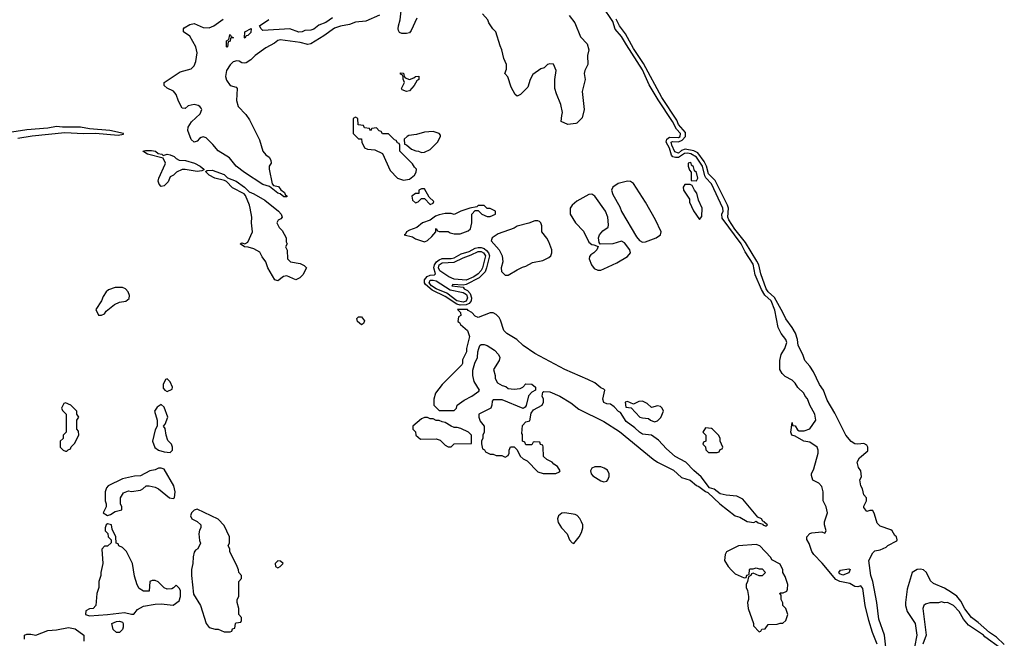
# Model space of a CAD drawing. Header units: inches. Extents: x 2789275 to 2951659, y 860290 to 1033804.
# Tile 192 of 256: x 2872603 to 2879190, y 994450 to 998591. Entities that reach past the tile are written whole.
import ezdxf

# ---------------------------------------------------------------- set-up
doc = ezdxf.new("R2010")
doc.units = ezdxf.units.IN
doc.header["$MEASUREMENT"] = 0
doc.layers.add('C8979', color=7, linetype='Continuous')

msp = doc.modelspace()

# ---------------------------------------------------------------- linework, layer by layer
at = {"layer": 'C8979', "color": 2}
for points, elevation in [([(2875010, 998620.5), (2874919.5, 998580.5), (2874850, 998573.5), (2874810, 998558.3), (2874750, 998547.3), (2874710, 998533), (2874638, 998482), (2874550, 998429), (2874530, 998425.2), (2874478.3, 998438.3), (2874344.4, 998455.6), (2874330, 998451.6), (2874307.3, 998432.7), (2874250, 998402.7), (2874178, 998350), (2874150, 998322), (2874118, 998302), (2874110, 998299), (2874090, 998302), (2874070, 998314), (2874056, 998316), (2874030, 998309.4), (2874010, 998289.3), (2873985.3, 998250), (2873978.7, 998210), (2873986, 998186), (2874010, 998150.8), (2874050, 998138.8), (2874058.8, 998130), (2874052.4, 998050), (2874064.9, 998010), (2874115.8, 997955.8), (2874140.5, 997920.5), (2874206.4, 997786.4), (2874230, 997711.3), (2874250, 997686), (2874272, 997670), (2874282, 997650), (2874284.7, 997630), (2874271.3, 997610), (2874271, 997590), (2874291, 997491), (2874301, 997481), (2874333.4, 997473.4), (2874350, 997451.3), (2874373.7, 997433.7), (2874379.6, 997419.6), (2874391.3, 997410), (2874390, 997406), (2874370, 997405.2), (2874345.6, 997425.6), (2874329, 997430), (2874274.6, 997474.6), (2874230, 997487), (2874107.9, 997567.9), (2874051.5, 997610), (2874006.2, 997666.2), (2873930, 997712.3), (2873895.2, 997755.2), (2873850, 997800.9), (2873830, 997806.6), (2873817.5, 997802.5), (2873804.9, 997795.1), (2873790, 997777.2), (2873770, 997772), (2873750, 997789.6), (2873727.6, 997850), (2873729.4, 997870.6), (2873752, 997908), (2873810, 997961), (2873821.2, 997990), (2873817.5, 997997.5), (2873808.7, 998010), (2873796.6, 998016.6), (2873770, 998022.7), (2873730, 998014), (2873710, 997995.3), (2873690, 997998), (2873664.8, 998044.8), (2873649.2, 998090), (2873631.6, 998111.6), (2873590, 998133.2), (2873568.7, 998150), (2873569, 998170), (2873677.2, 998242.8), (2873750, 998260.7), (2873770, 998281), (2873782, 998310), (2873789.5, 998369.5), (2873780.9, 998410), (2873740.2, 998480.2), (2873698, 998510), (2873698, 998530), (2873703.1, 998536.9), (2873741.2, 998558.8), (2873770, 998564.7), (2873830, 998538), (2873870, 998536), (2873902, 998550), (2873965.1, 998594.9)], 6), ([(2875259.5, 998600.5), (2875222.5, 998517.5), (2875210, 998502), (2875190, 998497.2), (2875159, 998499), (2875144.7, 998504.7), (2875138, 998518), (2875134, 998530), (2875136, 998550), (2875149, 998590), (2875157.2, 998670)], 6), ([(2876278.3, 998618.3), (2876316.3, 998570), (2876355.2, 998475.2), (2876398.8, 998430), (2876410.8, 998390), (2876402, 998350), (2876404.7, 998290), (2876382.8, 998250), (2876378.8, 998230), (2876386.8, 998190), (2876366.8, 998110), (2876378.8, 997990), (2876365.4, 997934.6), (2876330, 997898), (2876323.6, 997896.4), (2876270, 997888.7), (2876226, 997910), (2876229, 997949), (2876235.3, 997970), (2876224, 998024), (2876193.6, 998093.6), (2876184, 998130), (2876184, 998190), (2876192.7, 998250), (2876173.2, 998293.2), (2876150, 998295.3), (2876134, 998290), (2876110.9, 998269.1), (2876090, 998262), (2876035.3, 998224.7), (2876018, 998190), (2876002, 998138), (2875954, 998090), (2875930, 998078), (2875918, 998090), (2875890, 998138), (2875869, 998209), (2875848, 998230), (2875860.4, 998259.6), (2875859, 998290), (2875842.7, 998330), (2875829, 998390), (2875816.5, 998416.5), (2875789, 998510), (2875768.7, 998530), (2875742, 998570), (2875735.3, 998590), (2875698, 998630)], 6), ([(2878339.1, 994410), (2878308.6, 994488.6), (2878284, 994570), (2878258.4, 994670), (2878242.7, 994782.7), (2878230, 994802), (2878210, 994794), (2878190, 994797.2), (2878157.1, 994817.1), (2878090, 994830.7), (2878062.7, 994842.7), (2877972, 994952), (2877914.7, 995010), (2877902, 995030), (2877883.9, 995083.9), (2877868.9, 995111.1), (2877868, 995130), (2877888.9, 995151.1), (2877903.1, 995156.9), (2877970, 995162), (2877990, 995154), (2877998, 995170), (2877988, 995210), (2877988, 995230), (2878008, 995290), (2877998, 995330), (2877978, 995370), (2877978, 995430), (2877970, 995466), (2877950, 995488), (2877909.3, 995509.3), (2877900.2, 995540.2), (2877899, 995550), (2877914.8, 995585.2), (2877943.7, 995690), (2877944.5, 995710), (2877937, 995730), (2877890, 995762), (2877848.7, 995770), (2877790, 995804), (2877769.5, 995809.5), (2877762, 995830), (2877770, 995894), (2877774, 995874), (2877790, 995872), (2877806, 995846), (2877818, 995838), (2877850, 995838.8), (2877888.7, 995851.3), (2877928, 995910), (2877922, 995950), (2877888, 996010), (2877873.6, 996053.6), (2877858, 996070), (2877848, 996090), (2877808.9, 996128.9), (2877790, 996158), (2877770, 996178), (2877723.1, 996203.1), (2877703.1, 996223.1), (2877688.4, 996248.4), (2877688, 996310), (2877698, 996350), (2877722, 996390), (2877734, 996430), (2877728, 996450), (2877698, 996490), (2877678, 996530), (2877653.8, 996646.2), (2877630.7, 996710), (2877587.3, 996747.3), (2877564.7, 996784.7), (2877522.4, 996882.4), (2877510, 996955.1), (2877457, 997037), (2877430, 997089.6), (2877303.3, 997263.3), (2877300.9, 997290), (2877308.5, 997310), (2877306.9, 997330), (2877230, 997493), (2877192.8, 997532.8), (2877186, 997546), (2877170.8, 997610.8), (2877130, 997671.5), (2877092.7, 997692.7), (2877070, 997697.9), (2877050, 997694.1), (2877010.7, 997669.3), (2876990, 997667.3), (2876972.9, 997672.9), (2876964.3, 997684.3), (2876951.2, 997730), (2876928.9, 997770), (2876931.8, 997790), (2876950, 997805.2), (2877010, 997801.6), (2877021.8, 997810), (2877023.5, 997830), (2876997.5, 997857.5), (2876970.4, 997910.4), (2876874.4, 998054.4), (2876814.6, 998154.6), (2876770, 998254.3), (2876661.6, 998421.6), (2876630, 998478), (2876587.2, 998527.3), (2876570, 998579.7), (2876501.3, 998681.3)], 6), ([(2874696.3, 998603.7), (2874650, 998572.7), (2874604.9, 998555.1), (2874570, 998526.6), (2874550, 998520.9), (2874510, 998519), (2874492, 998510), (2874470, 998507.3), (2874409.1, 998529.1), (2874230, 998518), (2874218, 998530), (2874208, 998550), (2874270, 998591)], 2), ([(2878400.7, 994370), (2878389.5, 994470), (2878350, 994578), (2878337, 994690), (2878309.7, 994830), (2878296.9, 994870), (2878284.5, 994970), (2878310, 995022), (2878324, 995036), (2878358.6, 995041.4), (2878399.3, 995060.7), (2878410, 995071.3), (2878470, 995102), (2878474, 995110), (2878468, 995130), (2878458, 995138), (2878439.3, 995170), (2878430, 995177), (2878360.4, 995200.4), (2878340.4, 995220.4), (2878322, 995282), (2878310, 995306), (2878290, 995306), (2878270, 995298), (2878250, 995326), (2878250, 995334), (2878268, 995370), (2878268, 995390), (2878249.3, 995409.3), (2878242, 995450), (2878229.2, 995470), (2878224, 995510), (2878234, 995530), (2878233.2, 995550), (2878229.3, 995570), (2878214.2, 995594.1), (2878206.6, 995630), (2878221.4, 995658.6), (2878275.9, 995704.1), (2878278, 995730), (2878270, 995742.4), (2878250, 995754.5), (2878210, 995748.5), (2878190, 995752.1), (2878166.4, 995766.4), (2878129, 995809), (2878057.1, 995957.1), (2878004.2, 996044.2), (2877980.9, 996110), (2877953.5, 996150), (2877913.9, 996233.9), (2877890, 996272), (2877855.1, 996310), (2877842, 996350), (2877809.8, 996409.8), (2877806.8, 996450), (2877793.6, 996493.6), (2877771.4, 996531.4), (2877727.7, 996587.7), (2877708.9, 996630), (2877651.9, 996731.9), (2877609.9, 996769.9), (2877597.1, 996790), (2877560.3, 996890), (2877547.4, 996950), (2877535.3, 996975.3), (2877459, 997099), (2877388.1, 997188.1), (2877347.3, 997250), (2877339.3, 997270), (2877343.7, 997330), (2877337.4, 997350), (2877254.9, 997514.9), (2877210, 997559.7), (2877198.6, 997610), (2877181.2, 997641.2), (2877139.1, 997699.1), (2877113.2, 997713.2), (2877055.4, 997724.6), (2877030, 997714.5), (2877010, 997696.8), (2876986.5, 997706.5), (2876966.3, 997750), (2876962.2, 997770), (2876970, 997775.6), (2877010, 997774.1), (2877035.4, 997784.6), (2877056.5, 997810), (2877056.4, 997836.4), (2877010, 997888.5), (2876998.1, 997918.1), (2876898.2, 998070), (2876777.2, 998297.2), (2876710, 998396.9), (2876655.2, 998495.2), (2876615.8, 998550), (2876594, 998594)], 2), ([(2872590, 997797.3), (2872686.8, 997813.2), (2872904.8, 997835.2), (2873030, 997828.8), (2873110, 997831.3), (2873261.2, 997818.8), (2873296.4, 997823.6), (2873298, 997830), (2873206, 997850), (2873070, 997859.5), (2873010, 997871.2), (2872890, 997871.3), (2872850, 997876.3), (2872790, 997864.5), (2872650, 997853.3), (2872550, 997838.4)], 10), ([(2879190, 994408.8), (2879137.6, 994457.6), (2879089.9, 994489.9), (2879016.1, 994556.1), (2878970, 994588.5), (2878926.6, 994646.6), (2878899.7, 994699.7), (2878871.3, 994731.3), (2878837.5, 994757.4), (2878790, 994785.3), (2878716.2, 994816.2), (2878695.5, 994835.5), (2878669.6, 994890), (2878650, 994907.8), (2878630, 994912.8), (2878606, 994910), (2878574, 994890), (2878541.1, 994778.9), (2878528.2, 994690), (2878528, 994670), (2878539.3, 994630), (2878594, 994550), (2878603.7, 994470), (2878588.4, 994390)], 2), ([(2879164, 994384), (2879059.3, 994459.3), (2879050, 994471.3), (2878950, 994538), (2878917.7, 994577.7), (2878887.6, 994630), (2878850, 994669.4), (2878810, 994688.7), (2878790, 994688), (2878770, 994695.3), (2878750, 994688), (2878691.6, 994688.4), (2878662, 994678), (2878652, 994670), (2878644.7, 994650), (2878666.4, 994470), (2878645.3, 994410)], 6), ([(2872635.3, 994444.7), (2872635.3, 994470), (2872650, 994477.3), (2872678, 994478), (2872710, 994471), (2872790, 994502), (2872850, 994506.8), (2872930, 994522.4), (2872973.7, 994513.7), (2873032, 994472), (2873032, 994430)], 6)]:
    msp.add_lwpolyline(points, dxfattribs=dict(at, elevation=elevation))
for points, elevation in [([(2873990, 998406), (2873986, 998410), (2873986, 998450), (2874002, 998458), (2874008, 998490), (2874011.1, 998491.1), (2874018, 998478), (2874034, 998470), (2874014, 998466), (2874010, 998446), (2873998, 998442), (2873994, 998410)], 2), ([(2874110, 998466), (2874106, 998470), (2874108, 998510), (2874151.6, 998531.6), (2874150, 998506), (2874130, 998486), (2874118, 998482)], 2), ([(2875210, 998191.3), (2875239, 998201), (2875250, 998211.3), (2875272.7, 998212.7), (2875272, 998190), (2875259.6, 998180.4), (2875242, 998150), (2875210, 998115.3), (2875190, 998109), (2875162, 998122), (2875158, 998130), (2875178, 998170), (2875168, 998192), (2875168, 998208), (2875162, 998222), (2875150, 998226), (2875150, 998234), (2875170, 998232), (2875174, 998210), (2875182, 998202)], 6), ([(2874850, 997938), (2874834, 997930), (2874834, 997830), (2874870, 997794), (2874890, 997794), (2874892, 997770), (2874910, 997734), (2874930, 997724.7), (2874979.6, 997719.6), (2875030, 997694), (2875082, 997582), (2875131.3, 997530), (2875170, 997516.3), (2875210, 997524), (2875244, 997550), (2875255.3, 997570), (2875258, 997590), (2875243.1, 997603.1), (2875230, 997626), (2875146, 997710), (2875146, 997750), (2875142, 997762), (2875130, 997766), (2875122, 997782), (2875110, 997786), (2875070, 997826), (2875030, 997826), (2875022, 997842), (2875007.3, 997847.3), (2874990, 997866), (2874958, 997862), (2874950, 997846), (2874942, 997862), (2874910, 997866), (2874902, 997882), (2874867.3, 997887.3), (2874866, 997930)], 10), ([(2875370, 997842), (2875310, 997839), (2875256.9, 997823.1), (2875205.4, 997814.6), (2875194, 997810), (2875174, 997790), (2875178, 997758), (2875190, 997754), (2875223.6, 997723.6), (2875252.7, 997712.7), (2875271.6, 997711.6), (2875290, 997702), (2875310, 997704.7), (2875350, 997722), (2875398, 997770), (2875418, 997810), (2875418, 997818), (2875408.4, 997828.4)], 10), ([(2873562, 997682), (2873589.7, 997690.3), (2873610, 997686), (2873635.6, 997675.6), (2873650, 997661), (2873670, 997650.8), (2873712.7, 997647.3), (2873771.5, 997631.5), (2873811.3, 997610), (2873834, 997590), (2873834, 997586), (2873822, 997578), (2873790, 997574), (2873710.9, 997589.1), (2873690, 997589), (2873652, 997570), (2873632, 997550), (2873610, 997538), (2873595.3, 997504.7), (2873570, 997479), (2873550, 997475.3), (2873535.3, 997490), (2873529, 997510), (2873533.2, 997530), (2873576.6, 997623.4), (2873578, 997630), (2873563.1, 997663.1), (2873458, 997690), (2873426, 997710), (2873445.2, 997714.8), (2873485.4, 997714.6), (2873511, 997710), (2873530, 997694.8), (2873554, 997690)], 6), ([(2877090, 997634), (2877074, 997630), (2877074, 997610), (2877083.6, 997583.6), (2877094, 997570), (2877094, 997514), (2877130, 997512), (2877139, 997530), (2877130, 997568), (2877118, 997578), (2877110, 997606), (2877098, 997618), (2877095.3, 997630)], 10), ([(2874450, 996848.7), (2874390, 996876), (2874368.4, 996871.6), (2874330, 996842), (2874310, 996848.7), (2874262.7, 996930), (2874249.2, 996970), (2874224.1, 997004.1), (2874210, 997034), (2874170, 997057.2), (2874131.6, 997068.4), (2874106, 997070), (2874078, 997090), (2874090, 997098), (2874110, 997091.3), (2874130, 997102), (2874161.2, 997170), (2874153.2, 997230), (2874156, 997270), (2874145.2, 997330), (2874141.2, 997350), (2874113.6, 997413.6), (2874104.7, 997424.7), (2874026, 997466), (2873986.8, 997506.8), (2873974, 997514), (2873908.7, 997530), (2873869.6, 997549.6), (2873846, 997574), (2873858, 997582), (2873890, 997584), (2873970, 997554.9), (2873993, 997533), (2874050.8, 997510), (2874106, 997470), (2874138, 997438), (2874170, 997424.9), (2874242.5, 997382.5), (2874334.8, 997310), (2874351, 997290), (2874358, 997270), (2874350, 997258), (2874331.6, 997248.4), (2874322, 997230), (2874339.6, 997199.6), (2874359.8, 997179.8), (2874384.7, 997130), (2874384.7, 997104.7), (2874392, 997090), (2874382, 997070), (2874392.7, 997047.3), (2874394, 996990), (2874414, 996970), (2874479.6, 996959.6), (2874505.4, 996945.4), (2874522, 996930), (2874496.9, 996883.1), (2874478, 996862)], 6), ([(2876670, 997509.5), (2876606, 997494), (2876570, 997468.7), (2876563, 997450), (2876570, 997421), (2876617.5, 997337.5), (2876630, 997307.3), (2876730, 997137.3), (2876750, 997113.4), (2876770, 997101.6), (2876790, 997104.4), (2876861.2, 997130), (2876889.3, 997150), (2876893.3, 997170), (2876856.9, 997250), (2876789.5, 997370), (2876710, 997494), (2876690, 997506.6)], 10), ([(2875310, 997458), (2875290, 997458), (2875274, 997450), (2875272.7, 997427.3), (2875250, 997428), (2875226, 997410), (2875230, 997382), (2875250, 997364.7), (2875268.4, 997371.6), (2875290, 997394), (2875310, 997394), (2875350, 997354), (2875370, 997362), (2875373.6, 997373.6), (2875342, 997402)], 10), ([(2877087.3, 997487.3), (2877052.7, 997487.3), (2877042, 997470), (2877044.7, 997450), (2877084.7, 997390), (2877084.7, 997370), (2877110, 997312), (2877150, 997254), (2877167.3, 997272.7), (2877168, 997330), (2877143.1, 997383.1), (2877134, 997430), (2877118, 997450), (2877102, 997482)], 10), ([(2876430, 997422.7), (2876410, 997420.9), (2876330, 997375.1), (2876298, 997350), (2876286, 997330), (2876286, 997290), (2876322, 997230), (2876375.3, 997175.3), (2876410, 997102), (2876430, 997086), (2876444.7, 997084.7), (2876472.7, 997072.7), (2876464.7, 997050), (2876444.7, 997030), (2876422.8, 997017.2), (2876414.9, 997005.1), (2876413.7, 996990), (2876429.2, 996949.2), (2876445.4, 996925.5), (2876470, 996913.4), (2876490, 996914.4), (2876510, 996922.8), (2876597.3, 996962.7), (2876670, 997004.6), (2876689.7, 997030), (2876685.7, 997050), (2876650, 997097.6), (2876630, 997107.3), (2876570, 997089.5), (2876487.3, 997087.3), (2876480.4, 997100.4), (2876475.3, 997130), (2876482, 997150), (2876503.1, 997176.9), (2876539, 997201), (2876542, 997218), (2876538, 997270), (2876520.9, 997310), (2876450, 997409.2)], 10), ([(2875710, 997346), (2875670, 997346), (2875662, 997338), (2875614, 997330), (2875554, 997310), (2875510, 997286), (2875490, 997294), (2875450, 997293.2), (2875410, 997285.2), (2875384.9, 997275.1), (2875350, 997249), (2875298, 997230), (2875259.3, 997200.7), (2875210, 997181.2), (2875191.3, 997170), (2875184.7, 997155.3), (2875174, 997150), (2875230, 997138), (2875250, 997124.7), (2875310, 997104.7), (2875330, 997112), (2875360.4, 997139.6), (2875386, 997170), (2875386, 997190), (2875390, 997194), (2875398, 997178), (2875410, 997174), (2875470, 997174), (2875483.6, 997163.6), (2875510, 997158), (2875550, 997158), (2875603.1, 997176.9), (2875618, 997190), (2875628.7, 997230), (2875628, 997290), (2875650, 997314), (2875670, 997314), (2875694, 997290), (2875730, 997274), (2875750, 997274), (2875786, 997290), (2875786, 997310), (2875750, 997326), (2875730, 997326)], 10), ([(2876070, 997244), (2876050, 997244), (2876010, 997229), (2875930, 997209), (2875910, 997195.3), (2875803.5, 997156.5), (2875764.7, 997130), (2875756, 997110), (2875810.6, 997050.6), (2875830.8, 997010), (2875834.8, 996970), (2875824, 996930), (2875825.5, 996905.5), (2875850, 996881), (2875870, 996881), (2875930, 996916), (2875965.6, 996934.4), (2875990, 996941), (2876033.6, 996966.4), (2876102, 996978), (2876142, 996998), (2876155.3, 997010), (2876164, 997030), (2876162, 997050), (2876143.1, 997103.1), (2876128.9, 997128.9), (2876095.3, 997170), (2876095.3, 997210), (2876088.7, 997230), (2876079.3, 997239.3)], 10), ([(2875570, 996814.6), (2875500.7, 996819.3), (2875493.4, 996810), (2875570, 996799.3), (2875577, 996790), (2875598.5, 996778.5), (2875617, 996757), (2875626.1, 996730), (2875624, 996710), (2875609.1, 996690.9), (2875590, 996682.6), (2875550, 996680.2), (2875526.4, 996686.4), (2875450, 996739), (2875361.3, 996781.3), (2875318.3, 996818.3), (2875312.1, 996830), (2875310.7, 996850), (2875329, 996871), (2875350, 996879.7), (2875377.3, 996882.7), (2875385.6, 996890), (2875374.3, 996930), (2875377.3, 996950), (2875390.9, 996969.1), (2875410, 996983.8), (2875430, 996991.9), (2875490, 996992.1), (2875510, 996997.5), (2875557.3, 997022.7), (2875610, 997039.8), (2875650, 997060.5), (2875670, 997066.3), (2875690, 997065.1), (2875710, 997058.3), (2875726.2, 997046.2), (2875738.9, 997030), (2875744.8, 997010), (2875726.7, 996930), (2875716.2, 996903.8), (2875676.6, 996863.4), (2875590, 996817.3)], 6), ([(2875590, 996846.5), (2875510, 996854.5), (2875473.7, 996870), (2875413.1, 996910), (2875403.9, 996930), (2875409.8, 996950), (2875430, 996963.5), (2875510, 996967.3), (2875570, 996997.8), (2875623.4, 997016.6), (2875670, 997039), (2875690, 997038.3), (2875706, 997030), (2875718.5, 997010), (2875699.5, 996930), (2875690, 996911.1), (2875670.1, 996889.9), (2875641.5, 996870)], 2), ([(2875570, 996700.7), (2875528.2, 996708.2), (2875459.5, 996759.5), (2875390, 996789.3), (2875358.2, 996810), (2875342.6, 996830), (2875350, 996846.7), (2875370, 996848.2), (2875390, 996841.8), (2875483.3, 996783.4), (2875570, 996764.6), (2875590.9, 996750.9), (2875599.8, 996730), (2875590, 996706.8)], 2), ([(2873290, 996799), (2873242, 996798), (2873196.9, 996783.1), (2873182, 996770), (2873162, 996738), (2873150.9, 996709.1), (2873112, 996650), (2873130, 996614), (2873150, 996614), (2873170, 996622), (2873181.2, 996638.8), (2873236.5, 996683.5), (2873270, 996701), (2873312.9, 996707.1), (2873334.6, 996725.4), (2873336.4, 996743.6), (2873328.7, 996770), (2873310, 996788.7)], 10), ([(2875599, 996650), (2875532, 996650), (2875551.3, 996631.3), (2875554, 996610), (2875538, 996602), (2875534, 996570), (2875544.7, 996564.7), (2875552, 996550), (2875598, 996510), (2875612, 996470), (2875592, 996390), (2875591.6, 996368.4), (2875565.4, 996314.6), (2875564.7, 996290), (2875559.8, 996280.2), (2875430, 996148), (2875384.7, 996090), (2875374, 996050), (2875374, 996010), (2875410, 995974), (2875510, 995974), (2875526, 995990), (2875528.9, 996011.1), (2875576.5, 996043.5), (2875628, 996070), (2875675.3, 996104.7), (2875678, 996110), (2875644, 996170), (2875634, 996210), (2875634.6, 996245.4), (2875648.4, 996291.6), (2875666, 996330), (2875667.3, 996367.3), (2875674, 996390), (2875682, 996410), (2875690, 996416), (2875710, 996417.3), (2875730, 996410.6), (2875778.3, 996378.3), (2875806.8, 996350), (2875814, 996330), (2875810.6, 996309.4), (2875772, 996250), (2875784.7, 996210), (2875784.7, 996190), (2875799.6, 996159.6), (2875830, 996142), (2875855.3, 996135.3), (2875870, 996122), (2875910, 996118), (2875950, 996122), (2875968.4, 996131.6), (2875990, 996154), (2876030, 996152), (2876054, 996130), (2876054, 996110), (2876030, 996098), (2876006, 996074), (2875991.3, 996008.7), (2875983.6, 995996.4), (2875971.3, 995988.7), (2875830, 996046), (2875770, 996046), (2875763.6, 996036.4), (2875762, 996010), (2875754, 995990), (2875674, 995950), (2875674, 995930), (2875683.6, 995903.6), (2875711.1, 995871.1), (2875711.3, 995830), (2875702, 995810), (2875702, 995790), (2875692, 995770), (2875692.7, 995752.7), (2875698, 995718), (2875712.7, 995712.7), (2875718, 995698), (2875750, 995682), (2875770, 995682), (2875790, 995674), (2875827.3, 995672.7), (2875850, 995662), (2875870, 995674), (2875878, 995690), (2875878, 995710), (2875887.3, 995732.7), (2875911.6, 995731.6), (2875931.6, 995711.6), (2875952, 995670), (2875970, 995652), (2875998, 995638), (2876070, 995564.7), (2876106, 995554), (2876190, 995554), (2876214.6, 995565.4), (2876218, 995570), (2876200.4, 995600.4), (2876176.4, 995616.4), (2876166, 995630), (2876130, 995646), (2876107.3, 995667.3), (2876106, 995730), (2876102, 995742), (2876087.3, 995747.3), (2876082, 995762), (2876050, 995766), (2876038, 995762), (2876030, 995746), (2875990, 995746), (2875982, 995762), (2875966, 995770), (2875966, 995814), (2875962, 995822), (2875965.6, 995874.4), (2875990, 995898), (2876014.6, 995905.4), (2876024, 995956), (2876040.9, 995979.1), (2876098, 996010), (2876108, 996030), (2876108, 996050), (2876098, 996070), (2876102, 996098), (2876110, 996102), (2876150, 996100.7), (2876216, 996070), (2876290, 996027.3), (2876344.1, 995984.1), (2876510, 995902), (2876615.2, 995835.2), (2876840.7, 995650), (2876870.8, 995630), (2876976.1, 995576.1), (2877030, 995527.3), (2877087.9, 995507.9), (2877130, 995472), (2877146.8, 995466.8), (2877190, 995432), (2877206, 995426), (2877286, 995350), (2877390, 995270.8), (2877420.7, 995260.7), (2877470, 995231.3), (2877515.3, 995224.7), (2877530, 995234), (2877543.6, 995223.6), (2877574, 995214), (2877574, 995210), (2877590, 995202), (2877598, 995202), (2877606, 995210), (2877586, 995226), (2877586, 995230), (2877574.6, 995234.6), (2877566, 995250), (2877542, 995262), (2877440.4, 995380.4), (2877400.4, 995400.4), (2877330, 995408), (2877290, 995418), (2877250, 995448), (2877218, 995458), (2877162, 995530), (2877112.7, 995572.7), (2877059, 995630), (2876987.7, 995667.7), (2876930, 995717.2), (2876877, 995777), (2876830, 995809), (2876770, 995817.2), (2876749.3, 995829.3), (2876718.9, 995858.9), (2876660.9, 995900.9), (2876622, 995962), (2876610, 995968.7), (2876580.2, 996000.2), (2876556.4, 996016.4), (2876530, 996019), (2876510, 996028), (2876504, 996050), (2876518, 996110), (2876510, 996118), (2876490, 996126), (2876450, 996159), (2876403.2, 996183.2), (2876250, 996249.2), (2876050, 996356), (2875970, 996409.4), (2875929.5, 996449.5), (2875862, 996490), (2875842, 996510), (2875820.2, 996580.2), (2875810, 996598), (2875790, 996618), (2875770, 996628), (2875750, 996628), (2875670, 996598), (2875650, 996606), (2875628, 996630), (2875603.2, 996643.2)], 10), ([(2874890, 996548.7), (2874862, 996570), (2874858, 996590), (2874870, 996602), (2874890, 996602), (2874910, 996574), (2874903.6, 996556.4)], 6), ([(2873590, 996186), (2873578, 996182), (2873562, 996150), (2873563.6, 996123.6), (2873574, 996110), (2873590, 996102), (2873622, 996118), (2873626, 996130), (2873610, 996166)], 10), ([(2872910, 996026), (2872898, 996022), (2872882, 995990), (2872890, 995974), (2872914, 995950), (2872914, 995830), (2872894, 995810), (2872892.7, 995787.3), (2872874, 995770), (2872874, 995730), (2872894, 995710), (2872910, 995702), (2872918, 995702), (2872927.3, 995712.7), (2872942, 995718), (2872947.3, 995732.7), (2872970, 995754), (2872998, 995810), (2872996.4, 995836.4), (2872986, 995850), (2872986, 995910), (2872998, 995930), (2872986, 995950), (2872986, 995970), (2872946, 996010)], 10), ([(2873550, 996015.3), (2873523.5, 995996.5), (2873504.7, 995970), (2873522, 995910), (2873522, 995870), (2873510, 995846), (2873491, 995770), (2873507.3, 995727.3), (2873532, 995710), (2873570, 995698), (2873610, 995694), (2873626, 995710), (2873626, 995730), (2873618, 995750), (2873594.6, 995774.6), (2873582, 995810), (2873575.3, 995855.3), (2873566, 995870), (2873576.4, 995883.6), (2873594, 995930), (2873570, 995998)], 10), ([(2876770, 996037.2), (2876744, 996036), (2876710, 996018), (2876670, 996035.3), (2876654, 996030), (2876658, 995998), (2876692.7, 995992.7), (2876751.1, 995931.1), (2876770, 995924.7), (2876810, 995922), (2876822, 995910), (2876850, 995898.8), (2876870, 995906), (2876892.3, 995927.7), (2876909.4, 995970), (2876901.2, 995990), (2876890, 996001.2), (2876870, 996006), (2876830, 995994), (2876801.5, 996021.5)], 10), ([(2875330, 995928), (2875310, 995928), (2875290, 995918), (2875234, 995870), (2875234, 995850), (2875251.6, 995831.6), (2875254, 995810), (2875283.6, 995783.6), (2875390, 995784.7), (2875415.3, 995775.3), (2875450, 995742), (2875470, 995732), (2875490, 995732), (2875510, 995752), (2875626, 995754), (2875626, 995810), (2875606, 995830), (2875554.6, 995854.6), (2875530, 995862), (2875510, 995862), (2875489.1, 995869.1), (2875450, 995895.3), (2875430, 995898), (2875410, 995908), (2875390, 995908), (2875370, 995918), (2875350, 995918)], 10), ([(2877190, 995858), (2877174, 995830), (2877194, 995810), (2877194, 995770), (2877178, 995762), (2877174, 995750), (2877191.6, 995731.6), (2877192.7, 995712.7), (2877210, 995694), (2877270, 995694), (2877282, 995698), (2877290, 995714), (2877302, 995718), (2877306, 995730), (2877288.9, 995768.9), (2877288, 995790), (2877278, 995810), (2877238, 995850), (2877230, 995855.3)], 10), ([(2876490, 995598.4), (2876450, 995598), (2876431.3, 995590), (2876421, 995570), (2876426, 995550), (2876436.8, 995536.8), (2876490, 995503), (2876510, 995497.3), (2876530, 995502.8), (2876537.2, 995510), (2876546.3, 995533.7), (2876546.6, 995550), (2876535.1, 995575.1), (2876514, 995590)], 10), ([(2873550, 995588.7), (2873531.6, 995588.4), (2873510, 995578), (2873474, 995570), (2873410, 995538), (2873370, 995535.3), (2873290, 995518), (2873194, 995470), (2873183.6, 995456.4), (2873174, 995430), (2873174, 995370), (2873182, 995350), (2873182, 995330), (2873162, 995290), (2873190, 995271.3), (2873210, 995278.8), (2873240.9, 995299.1), (2873286, 995310), (2873286, 995330), (2873278, 995350), (2873278, 995390), (2873296.4, 995423.6), (2873330, 995438), (2873350, 995432), (2873410, 995442), (2873426, 995450), (2873448.4, 995471.6), (2873468.4, 995471.6), (2873510, 995462), (2873531.1, 995451.1), (2873604.7, 995390), (2873630, 995386), (2873638, 995390), (2873644, 995430), (2873633.2, 995470), (2873570, 995582)], 10), ([(2873790, 995315.3), (2873770, 995308), (2873761, 995299), (2873752, 995290), (2873744.7, 995270), (2873754, 995250), (2873790, 995232), (2873814, 995210), (2873814, 995190), (2873805.4, 995174.6), (2873802, 995150), (2873804.7, 995104.7), (2873812, 995088), (2873794, 995050), (2873779.6, 995040.4), (2873770, 995026), (2873763.5, 994996.5), (2873761, 994950), (2873751.3, 994910), (2873751.3, 994870), (2873765.4, 994745.4), (2873812, 994670), (2873851.3, 994550), (2873870, 994522), (2873910, 994512), (2873930, 994512), (2873970, 994494), (2874010, 994494), (2874022, 994498), (2874027.3, 994512.7), (2874042, 994518), (2874046, 994550), (2874050, 994554), (2874082, 994558), (2874086, 994570), (2874086, 994590), (2874068, 994610), (2874068, 994650), (2874058, 994690), (2874058, 994710), (2874068, 994730), (2874068, 994830), (2874086, 994850), (2874086, 994870), (2874068, 994890), (2874067.3, 994907.3), (2874058, 994930), (2874008, 995030), (2874008, 995050), (2873998, 995070), (2874006, 995090), (2874006, 995130), (2873970, 995206), (2873930, 995248)], 10), ([(2876250, 995289.5), (2876230, 995286.6), (2876207.3, 995270), (2876200.5, 995250), (2876204.7, 995224.7), (2876226.8, 995190), (2876266, 995150), (2876281, 995110), (2876298, 995090), (2876310, 995084), (2876346.6, 995130), (2876361.2, 995158.8), (2876369.5, 995190.5), (2876369.5, 995210), (2876362, 995230), (2876350, 995252.7), (2876331.3, 995271.3), (2876318, 995278)], 10), ([(2873190, 995215.3), (2873182, 995210), (2873174, 995190), (2873174, 995170), (2873192.7, 995152.7), (2873194, 995130), (2873214, 995110), (2873214, 995090), (2873190, 995066), (2873170, 995066), (2873152.7, 995047.3), (2873158, 994950), (2873144.7, 994890), (2873144.7, 994870), (2873131.3, 994830), (2873131.3, 994790), (2873118, 994750), (2873112, 994670), (2873094, 994650), (2873070, 994648), (2873045.4, 994634.6), (2873042, 994610), (2873070, 994600.7), (2873190, 994608.9), (2873303.4, 994623.4), (2873350, 994612), (2873367.3, 994612.7), (2873390, 994642), (2873430, 994664.7), (2873510, 994678), (2873550, 994681), (2873630, 994671.3), (2873670, 994702), (2873678, 994730), (2873678, 994770), (2873670, 994786), (2873650, 994806), (2873632.7, 994787.3), (2873619.6, 994780.4), (2873590, 994778), (2873570, 994788), (2873530, 994828), (2873510, 994838), (2873490, 994838), (2873474, 994830), (2873470, 994766), (2873430, 994766), (2873403.1, 994783.1), (2873388.9, 994808.9), (2873370, 994866), (2873358, 994950), (2873318, 995030), (2873290, 995058), (2873266, 995070), (2873262, 995082), (2873247.3, 995087.3), (2873246, 995130), (2873220.4, 995180.4), (2873218, 995210)], 10), ([(2877530, 995076.9), (2877412, 995070), (2877331.6, 995028.4), (2877322, 995010), (2877318, 994970), (2877342, 994930), (2877365.4, 994905.4), (2877390, 994882), (2877450, 994854), (2877462, 994858), (2877467.3, 994872.7), (2877482, 994878), (2877486, 994910), (2877490, 994914), (2877510, 994914), (2877530, 994922), (2877550, 994914), (2877570, 994914), (2877592, 994890), (2877570, 994868), (2877550, 994868), (2877510, 994886), (2877498, 994882), (2877494, 994870), (2877478, 994862), (2877472, 994830), (2877462, 994810), (2877462, 994790), (2877471.1, 994771.1), (2877478, 994730), (2877478, 994710), (2877471.3, 994690), (2877476, 994650), (2877512, 994550), (2877512.7, 994532.7), (2877550, 994494), (2877562, 994498), (2877568.4, 994511.6), (2877590, 994514), (2877610, 994542), (2877670, 994544.7), (2877690, 994551.3), (2877708.4, 994551.6), (2877728, 994570), (2877742, 994610), (2877728, 994650), (2877708, 994670), (2877707.3, 994687.3), (2877698, 994710), (2877698, 994738), (2877688, 994750), (2877690, 994754), (2877710, 994754), (2877734.6, 994765.4), (2877740.4, 994779.6), (2877742, 994810), (2877723.1, 994863.1), (2877708, 994890), (2877707.3, 994907.3), (2877690, 994946), (2877635.3, 994975.3), (2877628, 994990), (2877555.3, 995070)], 10), ([(2874330, 994968), (2874312, 994950), (2874314, 994930), (2874330, 994922), (2874346, 994930), (2874366, 994950), (2874347.3, 994967.3)], 10), ([(2878110, 994873.2), (2878090, 994881.2), (2878083.7, 994890), (2878093.6, 994906.4), (2878150, 994916), (2878158, 994910), (2878150, 994889.4)], 2), ([(2873250, 994488.7), (2873228.9, 994508.9), (2873219, 994550), (2873250, 994563), (2873270, 994564.9), (2873290, 994557.3), (2873294.4, 994550), (2873295.1, 994524.9), (2873290, 994509), (2873270, 994488.7)], 6)]:
    msp.add_lwpolyline(points, close=True, dxfattribs=dict(at, elevation=elevation))

doc.saveas('drawing.dxf')
